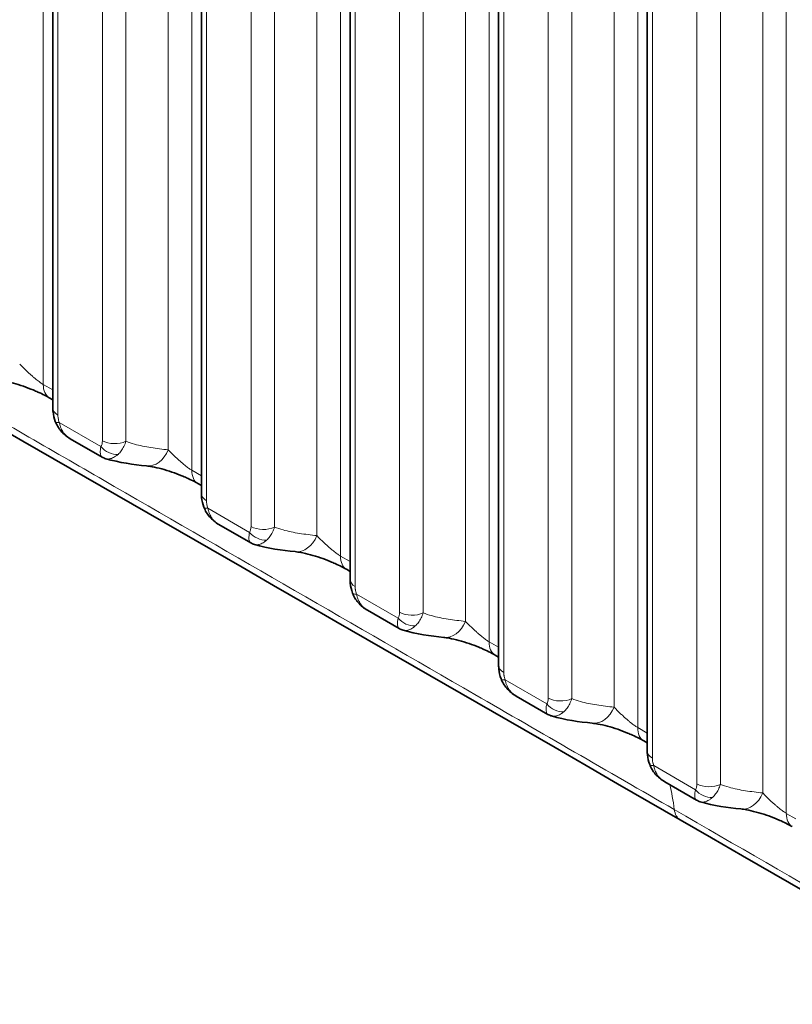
# Model space of a CAD drawing. Header units: millimetres. Extents: x 5 to 415, y 5 to 292.
# Tile 178 of 199: x 365.79 to 372.43, y 242.46 to 250.93. Entities that reach past the tile are written whole.
import ezdxf

# ---------------------------------------------------------------- set-up
doc = ezdxf.new("R2010")
doc.units = ezdxf.units.MM
doc.layers.add('Sichtbar (ISO)', color=7, linetype='Continuous', lineweight=35)
doc.layers.add('Sichtbar schmal (ISO)', color=7, linetype='Continuous', lineweight=18)

msp = doc.modelspace()

# ---------------------------------------------------------------- linework, layer by layer
at = {"layer": 'Sichtbar (ISO)'}
for p, q in [((366.07683184, 255.33192719), (366.07683184, 247.59216938)), ((367.35420276, 254.59443674), (367.35420276, 246.8547679)), ((368.63157369, 253.8569463), (368.63157369, 246.11735264)), ((369.90894461, 253.11945585), (369.90894461, 245.37989651)), ((371.18631554, 252.3819654), (371.18631554, 244.64238255)), ((366.07683184, 247.66188648), (366.04652551, 247.67938386)), ((366.22713868, 247.32745016), (366.50042119, 247.16968819)), ((367.35420276, 246.92440498), (367.32389952, 246.94190004)), ((367.50451275, 246.59004197), (367.77778864, 246.43228331)), ((368.63157369, 246.18693984), (368.60127122, 246.20443434)), ((368.78188211, 245.85262408), (369.05515406, 245.69486169)), ((369.90894461, 245.44947288), (369.87864061, 245.46696859)), ((370.05924565, 245.11517139), (370.33253783, 244.95738678)), ((370.36492738, 244.94342941), (370.36492753, 244.94342936)), ((371.18631554, 244.7119862), (371.15600808, 244.72948454)), ((371.33660695, 244.37766414), (371.60988126, 244.21987796)), ((371.64230018, 244.20590517), (371.64230032, 244.20590513))]:
    msp.add_line(p, q, dxfattribs=at)
for centre, major_axis, ratio, start_param, end_param in [((366.17152559, 247.89589017), (-0.12500008, -0.2165063), 0.5773500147, 6.2827105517, 6.2831853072), ((366.90893893, 247.34227785), (-0.0266966, -0.2485705), 0.7391216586, 6.2831741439, 6.2831980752), ((367.44889669, 247.15840803), (-0.12499717, -0.21650799), 0.5773589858, 6.2827113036, 6.2831853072), ((368.18630985, 246.60483979), (-0.02672502, -0.24856744), 0.7391423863, 6.2831741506, 6.2831980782), ((368.72626778, 246.42094267), (-0.12499656, -0.21650833), 0.5773608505, 6.2827120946, 6.2831853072), ((369.46368078, 245.86739424), (-0.02674383, -0.24856542), 0.739156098, 6.2831741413, 6.2831980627), ((370.00363887, 245.68347594), (-0.12499827, -0.21650735), 0.5773556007, 6.2827129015, 6.2831853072), ((370.7410517, 245.12991943), (-0.02674968, -0.24856479), 0.7391603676, 6.2831749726, 6.2831980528), ((371.28100981, 244.94598989), (-0.12500173, -0.21650535), 0.5773449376, 6.2827129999, 6.2831853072), ((372.01842262, 244.39240463), (-0.02674169, -0.24856565), 0.739154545, 6.2831749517, 6.2831980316), ((372.55838057, 244.20848008), (-0.12500344, -0.21650437), 0.5773396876, 6.2827122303, 6.2831853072)]:
    msp.add_ellipse(centre, major_axis=major_axis, ratio=ratio, start_param=start_param, end_param=end_param, dxfattribs=at)
for points, knots in [([(391.17686999, 249.23971956), (386.01031567, 252.22261198), (380.84376135, 255.2055044), (370.51065272, 261.17128924), (365.3440984, 264.15418165), (360.17756917, 267.13708788)], [0.0000081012, 0.0000081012, 0.0000081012, 0.0000081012, 4.3839604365, 4.3839604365, 8.7679127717, 8.7679127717, 8.7679127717, 8.7679127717]), ([(366.04646613, 247.67941806), (366.03461968, 247.68627062), (366.02061018, 247.69387084), (365.98830759, 247.71040345), (365.96922459, 247.71957484), (365.93610491, 247.73452361), (365.92228177, 247.74050742), (365.88076962, 247.75772313), (365.85224134, 247.76855534), (365.79469371, 247.78842658), (365.7651414, 247.79748939), (365.70751197, 247.8130396), (365.67916547, 247.8193735), (365.63586016, 247.82724931), (365.61903304, 247.8296411), (365.60490824, 247.83115589)], [0, 0, 0, 0, 0.0114782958, 0.0114782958, 0.02484244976, 0.02484244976, 0.03393526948, 0.03393526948, 0.05189678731, 0.05189678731, 0.07127405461, 0.07127405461, 0.09255270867, 0.09255270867, 0.10869407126, 0.10869407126, 0.10869407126, 0.10869407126]), ([(366.09854938, 247.47490122), (366.08819796, 247.50246246), (366.08146499, 247.53124748), (366.07740638, 247.57038906), (366.07683167, 247.58132499), (366.07683182, 247.59217008)], [0, 0, 0, 0, 0.017814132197, 0.017814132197, 0.024734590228, 0.024734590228, 0.024734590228, 0.024734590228]), ([(366.22705078, 247.32750092), (366.19678807, 247.34499231), (366.16898456, 247.36776972), (366.12614331, 247.41815179), (366.10953508, 247.4456504), (366.09854936, 247.47490129)], [0, 0, 0, 0, 0.021124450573, 0.021124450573, 0.039956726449, 0.039956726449, 0.039956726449, 0.039956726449]), ([(367.32384026, 246.94193423), (367.31199282, 246.94878713), (367.29798233, 246.95638773), (367.26567747, 246.97292145), (367.24659309, 246.98209362), (367.21327736, 246.99713139), (367.19924683, 247.00320159), (367.15750593, 247.0204917), (367.12896654, 247.03131426), (367.07139822, 247.05116511), (367.04183823, 247.06021513), (366.98422145, 247.0757313), (366.95589661, 247.08204378), (366.9128548, 247.08984541), (366.89622729, 247.0922056), (366.88224467, 247.0937071)], [0, 0, 0, 0, 0.01147883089, 0.01147883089, 0.02484383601, 0.02484383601, 0.03406871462, 0.03406871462, 0.05203755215, 0.05203755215, 0.07143233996, 0.07143233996, 0.09272674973, 0.09272674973, 0.10870433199, 0.10870433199, 0.10870433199, 0.10870433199]), ([(367.37592282, 246.73749163), (367.36557089, 246.76505279), (367.35883736, 246.79383782), (367.35477758, 246.83298217), (367.3542026, 246.84392083), (367.35420274, 246.8547686)], [0, 0, 0, 0, 0.017814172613, 0.017814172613, 0.024736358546, 0.024736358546, 0.024736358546, 0.024736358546]), ([(367.50442519, 246.59009266), (367.47416218, 246.60758416), (367.44635839, 246.63036172), (367.40351705, 246.68074349), (367.38690883, 246.70824145), (367.37592279, 246.73749169)], [0, 0, 0, 0, 0.021124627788, 0.021124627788, 0.039956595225, 0.039956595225, 0.039956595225, 0.039956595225]), ([(368.60121207, 246.20446853), (368.58936391, 246.21132177), (368.57535272, 246.21892275), (368.54304626, 246.23545755), (368.52396093, 246.24463043), (368.49049556, 246.25973644), (368.47630651, 246.26587272), (368.43439094, 246.28321987), (368.40584317, 246.29403527), (368.34825909, 246.31387105), (368.31869321, 246.32291158), (368.26108596, 246.33840232), (368.2327776, 246.34469872), (368.18993655, 246.35244436), (368.17346115, 246.35478067), (368.15958718, 246.3562721)], [0, 0, 0, 0, 0.01147918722, 0.01147918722, 0.02484479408, 0.02484479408, 0.0341705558, 0.0341705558, 0.05214503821, 0.05214503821, 0.07155337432, 0.07155337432, 0.09286005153, 0.09286005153, 0.10871257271, 0.10871257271, 0.10871257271, 0.10871257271]), ([(368.65329465, 246.00007287), (368.64294253, 246.02763415), (368.63620881, 246.05641932), (368.6321486, 246.09556485), (368.63157352, 246.10650455), (368.63157367, 246.11735334)], [0, 0, 0, 0, 0.017814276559, 0.017814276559, 0.024737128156, 0.024737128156, 0.024737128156, 0.024737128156]), ([(368.78179486, 245.85267483), (368.75153185, 245.87016687), (368.72372814, 245.892945), (368.68088792, 245.9433267), (368.66428043, 245.97082373), (368.65329462, 246.00007293)], [0, 0, 0, 0, 0.021124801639, 0.021124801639, 0.039956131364, 0.039956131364, 0.039956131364, 0.039956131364]), ([(369.8785816, 245.46700276), (369.86673303, 245.47385634), (369.85272146, 245.48145768), (369.82041421, 245.49799336), (369.80132847, 245.50716678), (369.76778031, 245.5223109), (369.75350335, 245.52848395), (369.71149096, 245.54586312), (369.68293855, 245.55667485), (369.62534556, 245.57650299), (369.59577625, 245.58553864), (369.53817379, 245.60101611), (369.50987426, 245.607304), (369.46714415, 245.61501927), (369.45075297, 245.61734256), (369.43693929, 245.61882857)], [0, 0, 0, 0, 0.01147936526, 0.01147936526, 0.02484524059, 0.02484524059, 0.03422693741, 0.03422693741, 0.05220464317, 0.05220464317, 0.0716207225, 0.0716207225, 0.09293456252, 0.09293456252, 0.10871778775, 0.10871778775, 0.10871778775, 0.10871778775]), ([(369.93066445, 245.2626193), (369.92031254, 245.29018091), (369.91357908, 245.31896634), (369.9095194, 245.35811097), (369.90894445, 245.36904953), (369.90894459, 245.37989721)], [0, 0, 0, 0, 0.017814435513, 0.017814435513, 0.024736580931, 0.024736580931, 0.024736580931, 0.024736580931]), ([(370.05915737, 245.11522265), (370.02889474, 245.13271591), (370.00109162, 245.15549523), (369.95825459, 245.20587697), (369.94164911, 245.23337223), (369.93066443, 245.26261937)], [0, 0, 0, 0, 0.021124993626, 0.021124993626, 0.039954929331, 0.039954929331, 0.039954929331, 0.039954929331]), ([(371.1559491, 244.72951872), (371.14410066, 244.73637247), (371.13008928, 244.74397399), (371.0977825, 244.76051007), (371.07869705, 244.76968374), (371.04515303, 244.78482666), (371.03088016, 244.7909983), (370.98887215, 244.80837694), (370.96031987, 244.8191895), (370.90272672, 244.83901953), (370.87315712, 244.84805627), (370.81555311, 244.86353618), (370.78725234, 244.8698254), (370.74451622, 244.87754337), (370.72812096, 244.87986774), (370.71430436, 244.88135439)], [0, 0, 0, 0, 0.0114791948, 0.0114791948, 0.02484491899, 0.02484491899, 0.03422407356, 0.03422407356, 0.05220183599, 0.05220183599, 0.07161803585, 0.07161803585, 0.09293233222, 0.09293233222, 0.10871906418, 0.10871906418, 0.10871906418, 0.10871906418]), ([(371.20803287, 244.52511214), (371.19768143, 244.5526742), (371.19094854, 244.58145997), (371.18689005, 244.62060223), (371.18631537, 244.63153815), (371.18631552, 244.64238325)], [0, 0, 0, 0, 0.017814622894, 0.017814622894, 0.02473511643, 0.02473511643, 0.02473511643, 0.02473511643]), ([(371.33651824, 244.3777159), (371.3062593, 244.39520814), (371.27845968, 244.41798572), (371.23562376, 244.46836608), (371.21901756, 244.49586319), (371.20803284, 244.52511221)], [0, 0, 0, 0, 0.02112284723, 0.02112284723, 0.039953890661, 0.039953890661, 0.039953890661, 0.039953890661]), ([(372.433318, 243.9920099), (372.42147026, 243.9988634), (372.40745966, 244.00646465), (372.37515445, 244.02300017), (372.35606977, 244.03217356), (372.32261163, 244.04727781), (372.30842952, 244.05341186), (372.26652126, 244.07075869), (372.23797358, 244.08157596), (372.18038859, 244.10141616), (372.1508217, 244.11045926), (372.0932103, 244.12595582), (372.06489886, 244.13225538), (372.02204586, 244.14000706), (372.00556278, 244.14234576), (371.99168326, 244.14383873)], [0, 0, 0, 0, 0.01147867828, 0.01147867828, 0.02484394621, 0.02484394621, 0.03416542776, 0.03416542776, 0.05214018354, 0.05214018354, 0.07154914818, 0.07154914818, 0.09285735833, 0.09285735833, 0.10871652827, 0.10871652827, 0.10871652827, 0.10871652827])]:
    msp.add_open_spline(points, degree=3, knots=knots, dxfattribs=at)
for points in [[(371.46927834, 244.0512349), (365.73583333, 247.36144284), (359.97458172, 250.65412641), (354.27170038, 253.98381145)], [(366.22713937, 247.32744981), (366.22710983, 247.32746686), (366.2270803, 247.32748392), (366.22705078, 247.32750098)], [(366.53284251, 247.15571808), (366.52157519, 247.15909073), (366.51062544, 247.16380874), (366.50043679, 247.16968001)], [(366.50044097, 247.16970884), (366.50044605, 247.1697059), (366.50045113, 247.16970297), (366.50045621, 247.16970004)], [(366.88224028, 247.09370757), (366.7691874, 247.10585124), (366.64998015, 247.12065586), (366.53284166, 247.15571823)], [(367.50451351, 246.59004172), (367.50448406, 246.59005871), (367.50445462, 246.59007571), (367.50442519, 246.59009272)], [(367.81020069, 246.41831609), (367.79893666, 246.42168857), (367.78799013, 246.42640563), (367.77780425, 246.43227532)], [(367.77780842, 246.43230397), (367.77781348, 246.43230105), (367.77781853, 246.43229813), (367.77782359, 246.43229522)], [(368.15958278, 246.35627257), (368.04653315, 246.36842896), (367.92733207, 246.38324728), (367.81019983, 246.41831624)], [(368.78188296, 245.85262401), (368.78185359, 245.85264096), (368.78182422, 245.85265792), (368.78179486, 245.85267489)], [(369.08756044, 245.68089568), (369.07629839, 245.68426826), (369.06535381, 245.68898496), (369.05516965, 245.69485392)], [(369.05517382, 245.69488231), (369.05517883, 245.69487941), (369.05518385, 245.69487651), (369.05518887, 245.69487362)], [(369.4369349, 245.61882904), (369.32388671, 245.63099393), (369.2046888, 245.6458215), (369.08756001, 245.6808957)], [(370.05924647, 245.11517125), (370.05921676, 245.1151884), (370.05918706, 245.11520555), (370.05915737, 245.11522271)], [(370.33253829, 244.95738735), (370.33254479, 244.9573836), (370.3325513, 244.95737985), (370.3325578, 244.9573761)], [(370.36492738, 244.94342941), (370.35367276, 244.94679992), (370.34273547, 244.9515127), (370.33255759, 244.95737596)], [(370.71430012, 244.88135485), (370.60125028, 244.89352248), (370.48205072, 244.90835572), (370.36492749, 244.94342924)], [(371.33660786, 244.3776642), (371.33657797, 244.37768145), (371.33654809, 244.37769871), (371.33651822, 244.37771597)], [(371.60990349, 244.21990072), (371.60990912, 244.21989747), (371.60991474, 244.21989423), (371.60992037, 244.21989098)], [(371.64230018, 244.20590517), (371.63104325, 244.20927617), (371.62010374, 244.21398999), (371.60992398, 244.21985472)], [(371.99167902, 244.14383919), (371.87862758, 244.15600332), (371.75942571, 244.17083298), (371.64230029, 244.20590501)], [(388.67268757, 234.12238951), (382.90465901, 237.41547933), (377.20258701, 240.74110951), (371.46927837, 244.05123488)]]:
    msp.add_open_spline(points, degree=3, dxfattribs=at)
at = {"layer": 'Sichtbar schmal (ISO)'}
for p, q in [((365.99474919, 256.36064315), (365.99474892, 247.79382789)), ((367.27212012, 255.6231527), (367.27212, 247.05634582)), ((367.06963467, 255.45855647), (367.06963581, 247.23170871)), ((366.12076586, 255.27068992), (366.12076585, 247.53093213)), ((366.50320429, 247.31015526), (366.50320468, 255.04988877)), ((366.70568768, 247.3050506), (366.70568796, 255.04478402)), ((368.54949105, 254.88566225), (368.54949107, 246.31888056)), ((368.34700559, 254.72106602), (368.34700674, 246.49427066)), ((367.39813679, 254.53319948), (367.39813677, 246.79353065)), ((367.78057521, 246.57275324), (367.78057561, 254.31239832)), ((367.9830586, 246.56764858), (367.98305889, 254.30729357)), ((369.82686198, 254.1481718), (369.82686215, 245.58141389)), ((369.62437652, 253.98357558), (369.62437766, 245.75682511)), ((368.67550771, 253.79570903), (368.67550769, 246.05611539)), ((369.05794614, 245.83533231), (369.05794653, 253.57490788)), ((369.26042953, 245.83022766), (369.26042981, 253.56980312)), ((371.10423291, 253.41068135), (371.10423309, 244.84392785)), ((370.90174743, 253.24608513), (370.90174858, 245.01935029)), ((369.95287864, 253.05821858), (369.95287862, 245.31865925)), ((370.33531706, 245.09786529), (370.33531746, 252.83741743)), ((370.53780045, 245.09276062), (370.53780074, 252.83231266)), ((372.38160383, 252.67319091), (372.38160385, 244.10641795)), ((372.17911836, 252.50859468), (372.1791195, 244.2818355)), ((371.23024956, 252.32072813), (371.23024954, 244.58114529)), ((371.61268798, 244.36034054), (371.61268838, 252.09992698)), ((371.81517137, 244.35523587), (371.81517166, 252.09482221)), ((366.07683184, 247.74643722), (365.99474892, 247.79382789)), ((366.13290508, 247.46640253), (366.49106146, 247.25964108)), ((367.35420276, 247.00895675), (367.27212, 247.05634582)), ((367.41027761, 246.72899527), (367.76843072, 246.5222351)), ((368.63157369, 246.27149188), (368.54949107, 246.31888056)), ((368.6876492, 245.99157709), (369.04579989, 245.78481043)), ((369.90894461, 245.53402445), (369.82686215, 245.58141389)), ((370.32316954, 245.04734131), (369.96501965, 245.25412201)), ((369.99370577, 245.17840232), (369.99370944, 245.17839768)), ((371.18631554, 244.79653666), (371.10423309, 244.84392785)), ((371.24238902, 244.5166121), (371.60053983, 244.30981591)), ((372.46368646, 244.0590258), (372.38160385, 244.10641795))]:
    msp.add_line(p, q, dxfattribs=at)
for centre, major_axis, ratio, start_param, end_param in [((366.17152559, 247.89589017), (-0.12500008, -0.2165063), 0.5773500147, 5.4977883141, 6.2827105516), ((366.22683184, 247.59216938), (-0.15, 0), 0.5773502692, 0, 0.7853983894), ((366.23894596, 247.52771027), (-0.14039518, -0.05281276), 0.2255633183, 6.283068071, 6.9173343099), ((366.42246214, 247.37058249), (0.05141759, -0.12564636), 0.4954678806, 0.3248880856, 0.8799409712), ((366.6092704, 247.37139245), (0.15, 0), 0.5773502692, 3.9269898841, 5.4105126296), ((366.59717444, 247.32094693), (0.12498633, -0.08293611), 0.7854082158, 4.3403926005, 5.4829174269), ((366.90893893, 247.34227785), (-0.0266966, -0.2485705), 0.7391216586, 0.0000127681, 1.1905958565), ((367.44889669, 247.15840803), (-0.12499717, -0.21650799), 0.5773589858, 5.497780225, 6.2827113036), ((367.50420276, 246.8547679), (-0.15, 0), 0.5773502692, 0, 0.7853983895), ((367.51631858, 246.79030284), (-0.14039437, -0.05281491), 0.2255413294, 6.2830684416, 6.9173306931), ((367.69983979, 246.63317171), (0.05140899, -0.12564047), 0.495478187, 0.3248947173, 0.8800107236), ((367.87454367, 246.58354094), (0.12498289, -0.0829413), 0.7854141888, 4.340425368, 5.4829128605), ((367.88664133, 246.63399042), (0.15, 0), 0.5773502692, 3.9269898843, 5.4105126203), ((368.18630985, 246.60483979), (-0.02672502, -0.24856744), 0.7391423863, 0.000012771, 1.1906803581), ((368.72626778, 246.42094267), (-0.12499656, -0.21650833), 0.5773608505, 5.4977782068, 6.2827120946), ((368.78157369, 246.11735264), (-0.15, 0), 0.5773502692, 0, 0.7853983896), ((368.79369028, 246.05288443), (-0.14039425, -0.05281524), 0.2255354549, 6.2830689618, 6.9173299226), ((368.97721684, 245.89574326), (0.05140144, -0.12563509), 0.4954858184, 0.3248906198, 0.880069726), ((369.15191285, 245.84611631), (0.12497874, -0.08294755), 0.785421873, 4.340464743, 5.4829154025), ((369.16401225, 245.8965695), (0.15, 0), 0.5773502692, 3.9269898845, 5.4105126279), ((369.46368078, 245.86739424), (-0.02674383, -0.24856542), 0.739156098, 0.0000127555, 1.1907362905), ((370.00363887, 245.68347594), (-0.12499827, -0.21650735), 0.5773556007, 5.4977824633, 6.2827129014), ((370.05894461, 245.37989651), (-0.15, 0), 0.5773502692, 0, 0.7853983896), ((370.0710588, 245.31543426), (-0.14039287, -0.0528189), 0.2255609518, 6.2830607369, 6.9173248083), ((370.25459412, 245.15827253), (0.05139527, -0.12563095), 0.4954770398, 0.3248721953, 0.8801031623), ((370.44138318, 245.15910248), (0.15, 0), 0.5773502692, 3.9269898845, 5.4105125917), ((370.42928554, 245.10865165), (0.12497514, -0.08295297), 0.7854671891, 4.3404982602, 5.482941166), ((370.7410517, 245.12991943), (-0.02674968, -0.24856479), 0.7391603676, 0.0000127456, 1.1907536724), ((371.28100981, 244.94598989), (-0.12500173, -0.21650535), 0.5773449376, 5.4977917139, 6.2827129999), ((371.33631554, 244.64238255), (-0.15, 0), 0.5773502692, 0, 0.7853983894), ((371.3484343, 244.57790831), (-0.14040027, -0.05279926), 0.2255487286, 6.2830876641, 6.9173554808), ((371.53195987, 244.42075099), (0.05140048, -0.12563415), 0.4954835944, 0.3248448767, 0.8800729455), ((371.7187541, 244.42157772), (0.15, 0), 0.5773502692, 3.9269898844, 5.4105125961), ((371.70665553, 244.37112589), (0.12497341, -0.08295558), 0.7854668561, 4.3405150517, 5.4829552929), ((372.01842262, 244.39240463), (-0.02674169, -0.24856565), 0.739154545, 0.0000127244, 1.1907299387), ((371.59427839, 244.26774122), (-0.12500005, -0.21650632), 0.5773501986, 5.6353602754, 6.283185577), ((372.55838057, 244.20848008), (-0.12500344, -0.21650437), 0.5773396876, 5.4977966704, 6.2827122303)]:
    msp.add_ellipse(centre, major_axis=major_axis, ratio=ratio, start_param=start_param, end_param=end_param, dxfattribs=at)
for points, knots in [([(354.22189037, 254.07532598), (354.3640486, 253.99107322), (354.50640003, 253.90794437), (354.64892532, 253.82485013), (354.68465766, 253.80401768), (354.72040119, 253.78318747), (354.7561565, 253.76234275), (354.86891641, 253.69660569), (354.98179275, 253.63072693), (355.09475202, 253.56489205), (355.16049036, 253.52657845), (355.2262567, 253.48827969), (355.29204267, 253.45003277), (355.393252, 253.39119125), (355.49451007, 253.33247068), (355.59580501, 253.27383167), (355.78038598, 253.16697891), (355.96508951, 253.060397), (356.14982839, 252.95382392), (356.22197082, 252.91220605), (356.29411864, 252.87058952), (356.36627234, 252.82896068), (356.49711496, 252.75347144), (356.62797037, 252.67794595), (356.75883099, 252.60239458), (356.98051167, 252.47440894), (357.20220731, 252.34634907), (357.42390008, 252.2183238), (357.42972725, 252.21495866), (357.43555442, 252.21159356), (357.44138159, 252.20822847), (357.67645805, 252.07247615), (357.91153634, 251.93676262), (358.14661699, 251.8010566), (358.26993015, 251.72987109), (358.39324396, 251.65868764), (358.51655994, 251.58750206), (358.65425035, 251.50801869), (358.79194304, 251.42853295), (358.92963761, 251.34904475), (359.21238403, 251.18582114), (359.49513841, 251.02258713), (359.77789917, 250.859346), (360.08444692, 250.68237236), (360.39100218, 250.50539034), (360.6975624, 250.32840323), (361.0299584, 250.13650029), (361.36236025, 249.94459137), (361.69476488, 249.7526809), (362.05513974, 249.54462211), (362.41551789, 249.3365615), (362.77589532, 249.1285047), (362.78987708, 249.12043261), (362.80385883, 249.11236052), (362.81784059, 249.10428844), (363.19475042, 248.88668727), (363.57165941, 248.66909042), (363.94856413, 248.45149875), (364.37304668, 248.20643983), (364.79752381, 247.96138748), (365.22199068, 247.71634284), (365.68308469, 247.45015337), (366.14416659, 247.18397301), (366.60523015, 246.91780325), (367.6383177, 246.32140681), (368.67131319, 245.72506361), (369.70414668, 245.12879038), (370.27587536, 244.79872119), (370.84755441, 244.46867344), (371.41917191, 244.13864999)], [0, 0, 0, 0, 0.0249844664, 0.0249844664, 0.0249844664, 0.031248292, 0.031248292, 0.031248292, 0.0510022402, 0.0510022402, 0.0510022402, 0.0624983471, 0.0624983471, 0.0624983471, 0.0801846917, 0.0801846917, 0.0801846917, 0.1124129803, 0.1124129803, 0.1124129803, 0.1249984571, 0.1249984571, 0.1249984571, 0.1478208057, 0.1478208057, 0.1478208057, 0.1864823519, 0.1864823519, 0.1864823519, 0.1874985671, 0.1874985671, 0.1874985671, 0.2284941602, 0.2284941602, 0.2284941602, 0.2499986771, 0.2499986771, 0.2499986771, 0.2740098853, 0.2740098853, 0.2740098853, 0.3233152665, 0.3233152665, 0.3233152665, 0.3767684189, 0.3767684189, 0.3767684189, 0.4347264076, 0.4347264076, 0.4347264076, 0.4975612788, 0.4975612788, 0.4975612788, 0.4999991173, 0.4999991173, 0.4999991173, 0.5657165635, 0.5657165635, 0.5657165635, 0.6397297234, 0.6397297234, 0.6397297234, 0.7201294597, 0.7201294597, 0.7201294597, 0.9002780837, 0.9002780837, 0.9002780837, 1, 1, 1, 1]), ([(365.9947489, 247.79382789), (365.9913207, 247.79580723), (365.98407381, 247.80023924), (365.97197968, 247.80836072), (365.95831457, 247.81825072), (365.94274277, 247.83024632), (365.92524471, 247.84444348), (365.90587442, 247.86085148), (365.88478016, 247.87938091), (365.86220457, 247.89986852), (365.83853706, 247.9220802), (365.8144122, 247.9456955), (365.79947439, 247.96127822), (365.79226497, 247.96916129)], [0, 0, 0, 0, 0.05980759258, 0.12048370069, 0.18640019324, 0.25816967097, 0.33665698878, 0.42248533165, 0.51655813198, 0.61997781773, 0.73401553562, 0.86019361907, 0.9999996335, 0.9999996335, 0.9999996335, 0.9999996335]), ([(366.12076585, 247.53093213), (366.12076585, 247.52672856), (366.12093995, 247.52252908), (366.12126597, 247.51833738), (366.12151072, 247.51519058), (366.12184127, 247.51204787), (366.12225136, 247.50890781), (366.12251382, 247.50689818), (366.12280815, 247.50489019), (366.12313429, 247.50288732), (366.12399657, 247.49759208), (366.12508216, 247.49233232), (366.1263801, 247.48717817), (366.1265092, 247.4866655), (366.12664046, 247.48615384), (366.12677384, 247.48564318), (366.12848858, 247.47907811), (366.13054662, 247.47268202), (366.13290508, 247.46640253)], [0.0000000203, 0.0000000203, 0.0000000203, 0.0000000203, 0.19039742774, 0.19039742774, 0.19039742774, 0.33333333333, 0.33333333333, 0.33333333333, 0.42481209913, 0.42481209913, 0.42481209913, 0.66666666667, 0.66666666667, 0.66666666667, 0.69072365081, 0.69072365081, 0.69072365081, 1, 1, 1, 1]), ([(366.22705078, 247.32750098), (366.22664928, 247.327733), (366.22624906, 247.32796627), (366.22585013, 247.32820078), (366.21564361, 247.33420054), (366.20629053, 247.34099985), (366.19789803, 247.34828434), (366.19061622, 247.35460479), (366.18404627, 247.36127367), (366.17799875, 247.36836143), (366.1720186, 247.37537025), (366.16654729, 247.3827901), (366.16152188, 247.3907951), (366.15996884, 247.39326896), (366.15845925, 247.39579944), (366.15699436, 247.39839324), (366.15411672, 247.4034885), (366.15141211, 247.40882623), (366.14890568, 247.4143912), (366.14536152, 247.4222602), (366.14221454, 247.43058321), (366.13952403, 247.43929754), (366.13684486, 247.44797516), (366.13461742, 247.45703919), (366.13290508, 247.46640253)], [0.1593526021, 0.1593526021, 0.1593526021, 0.1593526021, 0.16589696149, 0.16589696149, 0.16589696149, 0.33333333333, 0.33333333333, 0.33333333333, 0.47861090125, 0.47861090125, 0.47861090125, 0.62227034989, 0.62227034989, 0.62227034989, 0.66666666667, 0.66666666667, 0.66666666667, 0.75387891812, 0.75387891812, 0.75387891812, 0.87719919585, 0.87719919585, 0.87719919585, 1, 1, 1, 1]), ([(366.63748884, 247.192743), (366.64718717, 247.20126678), (366.65652532, 247.21135412), (366.66506231, 247.22278584), (366.67359933, 247.23421761), (366.68134015, 247.24698279), (366.68818355, 247.26081698), (366.69502694, 247.27465117), (366.70096359, 247.28956354), (366.70568762, 247.30505064)], [0.00000150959, 0.00000150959, 0.00000150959, 0.00000150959, 0.33333333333, 0.33333333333, 0.33333333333, 0.66666666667, 0.66666666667, 0.66666666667, 0.99999990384, 0.99999990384, 0.99999990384, 0.99999990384]), ([(367.06963578, 247.23170864), (367.01901887, 247.23714531), (366.96898191, 247.24299582), (366.9202154, 247.25069996), (366.87132871, 247.25842308), (366.82371875, 247.268009), (366.7782213, 247.28086919), (366.75336617, 247.28789467), (366.72914151, 247.29589733), (366.70568763, 247.30505065)], [0, 0, 0, 0, 0.39214026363, 0.39214026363, 0.39214026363, 0.78524696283, 0.78524696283, 0.78524696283, 0.99999998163, 0.99999998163, 0.99999998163, 0.99999998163]), ([(366.49106147, 247.25964108), (366.4864354, 247.23963956), (366.48477924, 247.22235943), (366.48515353, 247.20898805), (366.48552783, 247.19561666), (366.48759161, 247.18586702), (366.49184646, 247.17856464), (366.49406799, 247.17475195), (366.4969589, 247.17172051), (366.50044097, 247.16970884)], [0, 0, 0, 0, 0.33333333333, 0.33333333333, 0.33333333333, 0.66666666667, 0.66666666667, 0.66666666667, 0.8407056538, 0.8407056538, 0.8407056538, 0.8407056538]), ([(366.53284251, 247.15571808), (366.53420652, 247.15530979), (366.5400728, 247.15376715), (366.55095811, 247.15249044), (366.56597607, 247.15375016), (366.58180277, 247.15793508), (366.5986889, 247.16523073), (366.61732341, 247.17638701), (366.63052603, 247.18665609), (366.63749001, 247.19274286)], [0.21007404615, 0.21007404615, 0.21007404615, 0.21007404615, 0.24714090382, 0.36750985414, 0.48800548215, 0.60653594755, 0.72689384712, 0.85586627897, 0.99999909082, 0.99999909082, 0.99999909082, 0.99999909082]), ([(367.27211999, 247.05634582), (367.26869197, 247.0583249), (367.26509483, 247.0605247), (367.26135708, 247.06292592), (367.2575648, 247.06536216), (367.25362793, 247.06800583), (367.24957452, 247.07083245), (367.24517096, 247.07390323), (367.24062982, 247.0771899), (367.23598946, 247.08065435), (367.23093703, 247.08442645), (367.22576703, 247.08840939), (367.22052558, 247.09255158), (367.21479348, 247.09708152), (367.20897601, 247.10180203), (367.20312673, 247.10664872), (367.19673036, 247.11194873), (367.19029603, 247.11739977), (367.18388269, 247.12292861), (367.17685331, 247.12898852), (367.16984917, 247.13514203), (367.16293411, 247.14131183), (367.15533198, 247.14809466), (367.1478375, 247.1548973), (367.14051978, 247.1616446), (367.13245075, 247.16908464), (367.12459659, 247.17645743), (367.11703443, 247.18369505), (367.10866725, 247.19170314), (367.10065747, 247.19954597), (367.09308566, 247.20717628), (367.08469611, 247.21563065), (367.07684487, 247.22382345), (367.06963589, 247.23170881)], [0, 0, 0, 0, 0.05980280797, 0.05980280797, 0.05980280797, 0.12047791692, 0.12047791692, 0.12047791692, 0.18639442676, 0.18639442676, 0.18639442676, 0.2581643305, 0.2581643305, 0.2581643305, 0.33665245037, 0.33665245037, 0.33665245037, 0.42248166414, 0.42248166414, 0.42248166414, 0.51655536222, 0.51655536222, 0.51655536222, 0.61997613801, 0.61997613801, 0.61997613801, 0.73401501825, 0.73401501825, 0.73401501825, 0.86019383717, 0.86019383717, 0.86019383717, 0.99999963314, 0.99999963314, 0.99999963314, 0.99999963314]), ([(367.39813677, 246.79353065), (367.39813677, 246.78932637), (367.39831096, 246.78512611), (367.39863713, 246.78093348), (367.3988819, 246.77778704), (367.39921247, 246.77464461), (367.39962255, 246.77150469), (367.39988508, 246.76949452), (367.40017949, 246.76748593), (367.40050574, 246.76548245), (367.40136814, 246.76018642), (367.40245391, 246.7549257), (367.40375202, 246.74977114), (367.40388104, 246.74925882), (367.40401221, 246.74874753), (367.4041455, 246.74823723), (367.4058606, 246.74167103), (367.40791906, 246.73527469), (367.41027762, 246.72899527)], [0.00000002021, 0.00000002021, 0.00000002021, 0.00000002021, 0.19042533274, 0.19042533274, 0.19042533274, 0.33333333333, 0.33333333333, 0.33333333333, 0.42482246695, 0.42482246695, 0.42482246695, 0.66666666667, 0.66666666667, 0.66666666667, 0.69070375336, 0.69070375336, 0.69070375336, 1, 1, 1, 1]), ([(367.50442519, 246.59009272), (367.50402101, 246.59032629), (367.50361813, 246.59056113), (367.50321655, 246.59079721), (367.49301071, 246.59679722), (367.48365828, 246.60359667), (367.4752664, 246.61088117), (367.46798531, 246.61720147), (367.461416, 246.6238701), (367.45536906, 246.63095753), (367.44938936, 246.63796615), (367.44391847, 246.64538573), (367.4388934, 246.65339041), (367.43734035, 246.65586435), (367.43583077, 246.6583949), (367.43436587, 246.66098878), (367.43148851, 246.6660837), (367.42878415, 246.67142106), (367.42627792, 246.67698562), (367.4227339, 246.68485437), (367.41958702, 246.69317711), (367.41689656, 246.70189116), (367.41421743, 246.7105685), (367.41199, 246.71963224), (367.41027762, 246.72899527)], [0.15930733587, 0.15930733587, 0.15930733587, 0.15930733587, 0.16589559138, 0.16589559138, 0.16589559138, 0.33333333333, 0.33333333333, 0.33333333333, 0.47860818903, 0.47860818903, 0.47860818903, 0.62226731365, 0.62226731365, 0.62226731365, 0.66666666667, 0.66666666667, 0.66666666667, 0.75387621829, 0.75387621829, 0.75387621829, 0.87719781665, 0.87719781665, 0.87719781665, 1, 1, 1, 1]), ([(367.7684307, 246.52223509), (367.76380461, 246.50223494), (367.76214805, 246.48495581), (367.76252182, 246.47158494), (367.76289559, 246.45821406), (367.76495875, 246.44846451), (367.76921283, 246.44116189), (367.77143447, 246.43734819), (367.77432577, 246.434316), (367.77780842, 246.43230397)], [0, 0, 0, 0, 0.33333333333, 0.33333333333, 0.33333333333, 0.66666666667, 0.66666666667, 0.66666666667, 0.84074576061, 0.84074576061, 0.84074576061, 0.84074576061]), ([(367.91485178, 246.45533477), (367.92455125, 246.46385862), (367.93389053, 246.47394629), (367.94242853, 246.48537851), (367.95096656, 246.49681077), (367.95870827, 246.50957661), (367.96555246, 246.52341169), (367.97239666, 246.53724677), (367.97833402, 246.55216028), (367.98305854, 246.56764862)], [0.00000150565, 0.00000150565, 0.00000150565, 0.00000150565, 0.33333333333, 0.33333333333, 0.33333333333, 0.66666666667, 0.66666666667, 0.66666666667, 0.99999990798, 0.99999990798, 0.99999990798, 0.99999990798]), ([(368.3470067, 246.49427058), (368.29638611, 246.49971351), (368.24634545, 246.50557038), (368.19757522, 246.51328082), (368.14868418, 246.52101037), (368.10106987, 246.5306027), (368.05556809, 246.54346917), (368.03072162, 246.55049497), (368.00650506, 246.55849704), (367.98305855, 246.56764863)], [0, 0, 0, 0, 0.3921745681, 0.3921745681, 0.3921745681, 0.78532066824, 0.78532066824, 0.78532066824, 0.99999998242, 0.99999998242, 0.99999998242, 0.99999998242]), ([(367.81020068, 246.41831609), (367.8115664, 246.41790719), (367.81743437, 246.41636394), (367.82832156, 246.41508706), (367.84333952, 246.41634656), (367.8591662, 246.42053097), (367.87605224, 246.42782577), (367.89468656, 246.43898073), (367.90788904, 246.44924859), (367.91485295, 246.45533463)], [0.21002628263, 0.21002628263, 0.21002628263, 0.21002628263, 0.24714111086, 0.36751032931, 0.48800657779, 0.60653779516, 0.72689579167, 0.85586755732, 0.99999909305, 0.99999909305, 0.99999909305, 0.99999909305]), ([(368.54949106, 246.31888055), (368.54606314, 246.32085948), (368.53881643, 246.32529103), (368.52672222, 246.33341256), (368.51305632, 246.34330379), (368.49748346, 246.35530171), (368.47998434, 246.3695023), (368.46061321, 246.38591492), (368.43951851, 246.40445025), (368.41694301, 246.42494524), (368.39327619, 246.447166), (368.36915264, 246.47079225), (368.35421578, 246.48638326), (368.34700681, 246.49427075)], [0, 0, 0, 0, 0.05979861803, 0.12047282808, 0.18638932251, 0.25815956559, 0.33664835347, 0.42247829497, 0.51655274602, 0.61997445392, 0.7340143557, 0.86019388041, 0.99999962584, 0.99999962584, 0.99999962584, 0.99999962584]), ([(368.67550769, 246.05611539), (368.6755077, 246.05191085), (368.67568193, 246.04771027), (368.67600818, 246.04351714), (368.67625298, 246.04037097), (368.67658354, 246.03722871), (368.67699361, 246.03408881), (368.67725618, 246.03207836), (368.67755063, 246.03006944), (368.67787691, 246.0280656), (368.67873938, 246.02276886), (368.67982527, 246.01750728), (368.68112349, 246.01235237), (368.68125239, 246.0118405), (368.68138345, 246.01132967), (368.68151662, 246.01081983), (368.68323196, 246.00425271), (368.6852907, 245.99785628), (368.6876492, 245.9915771)], [0.00000002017, 0.00000002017, 0.00000002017, 0.00000002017, 0.19044161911, 0.19044161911, 0.19044161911, 0.33333333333, 0.33333333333, 0.33333333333, 0.42482542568, 0.42482542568, 0.42482542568, 0.66666666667, 0.66666666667, 0.66666666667, 0.69068048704, 0.69068048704, 0.69068048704, 1, 1, 1, 1]), ([(368.78179486, 245.85267489), (368.78138924, 245.8529093), (368.78098493, 245.85314498), (368.78058193, 245.85338192), (368.7703767, 245.85938213), (368.76102487, 245.86618166), (368.75263356, 245.87346615), (368.74535307, 245.87978633), (368.7387843, 245.88645479), (368.73273784, 245.89354201), (368.72675857, 245.90055047), (368.72128806, 245.90796986), (368.71626334, 245.91597431), (368.71471033, 245.91844828), (368.71320079, 245.92097887), (368.71173593, 245.92357279), (368.70885881, 245.92866747), (368.70615468, 245.93400457), (368.70364866, 245.93956885), (368.70010484, 245.94743742), (368.69695812, 245.95575995), (368.69426781, 245.96447377), (368.69158883, 245.97315086), (368.68936151, 245.98221434), (368.6876492, 245.9915771)], [0.15928280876, 0.15928280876, 0.15928280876, 0.15928280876, 0.16589479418, 0.16589479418, 0.16589479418, 0.33333333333, 0.33333333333, 0.33333333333, 0.47860656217, 0.47860656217, 0.47860656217, 0.62226544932, 0.62226544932, 0.62226544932, 0.66666666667, 0.66666666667, 0.66666666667, 0.75387463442, 0.75387463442, 0.75387463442, 0.87719716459, 0.87719716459, 0.87719716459, 1, 1, 1, 1]), ([(369.04579986, 245.78481041), (369.04117344, 245.76481154), (369.0395163, 245.74753346), (369.03988943, 245.73416313), (369.04026256, 245.7207928), (369.04232518, 245.7110434), (369.04657841, 245.70374101), (369.04879992, 245.6999269), (369.05169112, 245.69689444), (369.05517382, 245.69488231)], [0, 0, 0, 0, 0.33333333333, 0.33333333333, 0.33333333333, 0.66666666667, 0.66666666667, 0.66666666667, 0.8407700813, 0.8407700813, 0.8407700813, 0.8407700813]), ([(369.19221491, 245.71790739), (369.20191536, 245.72643133), (369.21125579, 245.73651934), (369.21979481, 245.74795211), (369.22833384, 245.75938489), (369.23607644, 245.77215143), (369.24292144, 245.78598744), (369.24976643, 245.79982344), (369.25570447, 245.8147381), (369.26042946, 245.8302277)], [0.00000031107, 0.00000031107, 0.00000031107, 0.00000031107, 0.33333333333, 0.33333333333, 0.33333333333, 0.66666666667, 0.66666666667, 0.66666666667, 0.9999999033, 0.9999999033, 0.9999999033, 0.9999999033]), ([(369.62437763, 245.75682503), (369.57375473, 245.76227208), (369.52371178, 245.76813316), (369.47493926, 245.77584781), (369.42604554, 245.78358162), (369.37842857, 245.79317823), (369.33292415, 245.8060489), (369.30808301, 245.81307508), (369.28387144, 245.82107698), (369.26042948, 245.83022771)], [0, 0, 0, 0, 0.39219563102, 0.39219563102, 0.39219563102, 0.78536592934, 0.78536592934, 0.78536592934, 0.99999998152, 0.99999998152, 0.99999998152, 0.99999998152]), ([(369.82686215, 245.58141388), (369.82343424, 245.58339288), (369.81618755, 245.5878246), (369.80409338, 245.59594653), (369.79042724, 245.60583857), (369.77485408, 245.61783761), (369.75735466, 245.63203966), (369.7379833, 245.64845408), (369.7168885, 245.66699157), (369.69431304, 245.68748914), (369.67064642, 245.70971295), (369.64652322, 245.73334275), (369.6315866, 245.74893636), (369.62437774, 245.7568252)], [0.00000013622, 0.00000013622, 0.00000013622, 0.00000013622, 0.05979614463, 0.12046969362, 0.1863861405, 0.2581565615, 0.33664576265, 0.4224761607, 0.51655107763, 0.61997337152, 0.73401393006, 0.8601939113, 0.99999963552, 0.99999963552, 0.99999963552, 0.99999963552]), ([(369.08756044, 245.68089568), (369.08892685, 245.68048649), (369.09479551, 245.67894281), (369.10568342, 245.6776655), (369.12070139, 245.67892435), (369.13652812, 245.68310792), (369.15341421, 245.69040165), (369.17204859, 245.70155523), (369.18525115, 245.71182195), (369.19221513, 245.71790737)], [0.20998811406, 0.20998811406, 0.20998811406, 0.20998811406, 0.24712295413, 0.36749512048, 0.48799472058, 0.60652942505, 0.72689046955, 0.85586491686, 0.99999983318, 0.99999983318, 0.99999983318, 0.99999983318]), ([(369.96501965, 245.25412202), (369.96267963, 245.26035217), (369.96066392, 245.26673931), (369.95893503, 245.27335672), (369.95881904, 245.27380068), (369.95870437, 245.27424569), (369.95859101, 245.27469177), (369.95726935, 245.27989268), (369.95612152, 245.28523601), (369.95521907, 245.2906199), (369.95489039, 245.29258076), (369.95459414, 245.29454671), (369.95433321, 245.29651201), (369.95391007, 245.29969915), (369.95358168, 245.30288612), (369.95334437, 245.30607806), (369.95303357, 245.31025863), (369.95287862, 245.31444793), (369.95287862, 245.31865925)], [0, 0, 0, 0, 0.31237596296, 0.31237596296, 0.31237596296, 0.33333333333, 0.33333333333, 0.33333333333, 0.57767530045, 0.57767530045, 0.57767530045, 0.66666666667, 0.66666666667, 0.66666666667, 0.81098397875, 0.81098397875, 0.81098397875, 0.99999998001, 0.99999998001, 0.99999998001, 0.99999998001]), ([(370.05915737, 245.11522271), (370.05875255, 245.11545668), (370.05834903, 245.11569192), (370.05794682, 245.11592841), (370.04774188, 245.12192873), (370.03839022, 245.12872859), (370.02999963, 245.13601284), (370.02271926, 245.14233326), (370.01615106, 245.14900157), (370.01010526, 245.1560883), (370.00412618, 245.16309684), (369.99865602, 245.17051606), (369.9936316, 245.17852037), (369.9920786, 245.18099443), (369.99056906, 245.18352513), (369.98910421, 245.18611917), (369.98622737, 245.19121363), (369.98352348, 245.19655053), (369.98101767, 245.20211463), (369.9774741, 245.20998307), (369.9743276, 245.21830551), (369.97163752, 245.22701922), (369.96895878, 245.23569621), (369.9667317, 245.24475953), (369.96501965, 245.25412202)], [0.15931666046, 0.15931666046, 0.15931666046, 0.15931666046, 0.1659151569, 0.1659151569, 0.1659151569, 0.33333333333, 0.33333333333, 0.33333333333, 0.47859909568, 0.47859909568, 0.47859909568, 0.62226184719, 0.62226184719, 0.62226184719, 0.66666666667, 0.66666666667, 0.66666666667, 0.75387359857, 0.75387359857, 0.75387359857, 0.87719661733, 0.87719661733, 0.87719661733, 1, 1, 1, 1]), ([(370.46958269, 244.98043717), (370.47928314, 244.9889607), (370.48862373, 244.99904846), (370.49716333, 245.01048164), (370.50570294, 245.02191485), (370.51344647, 245.03468259), (370.5202919, 245.04851936), (370.52713733, 245.06235613), (370.53307541, 245.07727103), (370.53780039, 245.09276066)], [0.00000065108, 0.00000065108, 0.00000065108, 0.00000065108, 0.33333333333, 0.33333333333, 0.33333333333, 0.66666666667, 0.66666666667, 0.66666666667, 0.99999992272, 0.99999992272, 0.99999992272, 0.99999992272]), ([(370.90174855, 245.01935021), (370.851438, 245.0247648), (370.8017004, 245.0305885), (370.75321314, 245.038234), (370.70457073, 245.04590396), (370.65718668, 245.0554074), (370.61188194, 245.06813383), (370.58648484, 245.07526807), (370.56174117, 245.08341514), (370.53780039, 245.09276067)], [0, 0, 0, 0, 0.38977576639, 0.38977576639, 0.38977576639, 0.7807988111, 0.7807988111, 0.7807988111, 0.99999998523, 0.99999998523, 0.99999998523, 0.99999998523]), ([(370.32316954, 245.04734131), (370.32122526, 245.03896722), (370.3197776, 245.03108221), (370.31880644, 245.02377077), (370.31791052, 245.01702568), (370.31742079, 245.0107712), (370.31725992, 245.00507453), (370.31717516, 245.00207295), (370.31718099, 244.99922621), (370.31726065, 244.99654307), (370.31732758, 244.99428839), (370.31744507, 244.99215102), (370.31761257, 244.99011482), (370.31798319, 244.98560947), (370.31859611, 244.98159371), (370.31946996, 244.97795744), (370.32035048, 244.97429338), (370.32149663, 244.97101397), (370.32295814, 244.96810051), (370.32325614, 244.96750644), (370.32356735, 244.96692792), (370.32389228, 244.96636534), (370.32510503, 244.9642656), (370.32652102, 244.96238334), (370.32813489, 244.96077768), (370.32947027, 244.9594491), (370.33094121, 244.95830994), (370.33253829, 244.95738735)], [0, 0, 0, 0, 0.1383915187, 0.1383915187, 0.1383915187, 0.26606311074, 0.26606311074, 0.26606311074, 0.33333333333, 0.33333333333, 0.33333333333, 0.38986133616, 0.38986133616, 0.38986133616, 0.51493682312, 0.51493682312, 0.51493682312, 0.64096836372, 0.64096836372, 0.64096836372, 0.66666666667, 0.66666666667, 0.66666666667, 0.76258108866, 0.76258108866, 0.76258108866, 0.84194377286, 0.84194377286, 0.84194377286, 0.84194377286]), ([(371.10423309, 244.84392784), (371.10080531, 244.84590696), (371.09355884, 244.85033894), (371.08146498, 244.85846126), (371.06779901, 244.86835381), (371.05222587, 244.88035358), (371.03472622, 244.89455666), (371.01535446, 244.91097239), (370.99425939, 244.92951123), (370.97168391, 244.95001008), (370.94801736, 244.97223522), (370.92389419, 244.99586648), (370.90895753, 245.01146107), (370.90174866, 245.01935039)], [0.0000001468, 0.0000001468, 0.0000001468, 0.0000001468, 0.05979302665, 0.12046516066, 0.18638040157, 0.25815026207, 0.33664044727, 0.42247328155, 0.51655011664, 0.61997228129, 0.73401265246, 0.86019349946, 0.99999962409, 0.99999962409, 0.99999962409, 0.99999962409]), ([(370.36492753, 244.94342936), (370.36652912, 244.94294972), (370.372682, 244.94136916), (370.38385653, 244.9401926), (370.39883934, 244.94160669), (370.41450499, 244.94586693), (370.43119587, 244.95315864), (370.44963004, 244.96424556), (370.4626931, 244.9744166), (370.46958318, 244.98043712)], [0.21000875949, 0.21000875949, 0.21000875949, 0.21000875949, 0.25352866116, 0.37476910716, 0.49416869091, 0.61092042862, 0.72977706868, 0.8573970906, 0.99999965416, 0.99999965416, 0.99999965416, 0.99999965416]), ([(371.23024954, 244.58114529), (371.23024955, 244.57694167), (371.23042371, 244.57274199), (371.23074982, 244.56854977), (371.23099458, 244.56540331), (371.23132513, 244.56226075), (371.23173521, 244.55912056), (371.23199768, 244.55711065), (371.23229202, 244.55510226), (371.23261818, 244.55309895), (371.23348053, 244.54780229), (371.2345663, 244.54254077), (371.23586438, 244.5373859), (371.23599322, 244.53687425), (371.23612421, 244.53636363), (371.23625731, 244.53585401), (371.23797239, 244.5292872), (371.24003083, 244.52289104), (371.24238902, 244.5166121)], [0.00000002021, 0.00000002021, 0.00000002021, 0.00000002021, 0.19041635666, 0.19041635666, 0.19041635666, 0.33333333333, 0.33333333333, 0.33333333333, 0.42480877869, 0.42480877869, 0.42480877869, 0.66666666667, 0.66666666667, 0.66666666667, 0.69067226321, 0.69067226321, 0.69067226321, 1, 1, 1, 1]), ([(371.33651822, 244.37771597), (371.33606249, 244.37797938), (371.33560837, 244.37824442), (371.33515586, 244.37851107), (371.3250947, 244.38443987), (371.31584329, 244.39115782), (371.30750642, 244.39838157), (371.30002915, 244.40486048), (371.29327419, 244.41173169), (371.28706793, 244.41905584), (371.28105144, 244.42615604), (371.27554895, 244.43368354), (371.27051414, 244.44178947), (371.26909703, 244.44407098), (371.26771765, 244.44639888), (371.26637708, 244.44877753), (371.26337169, 244.4541102), (371.26056197, 244.45969644), (371.25797317, 244.46551874), (371.25449819, 244.47333407), (371.25142194, 244.48157421), (371.24879521, 244.49017957), (371.24620573, 244.49866289), (371.24405225, 244.5074997), (371.24238902, 244.5166121)], [0.16013016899, 0.16013016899, 0.16013016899, 0.16013016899, 0.16758480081, 0.16758480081, 0.16758480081, 0.33333333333, 0.33333333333, 0.33333333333, 0.48199162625, 0.48199162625, 0.48199162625, 0.62610436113, 0.62610436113, 0.62610436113, 0.66666666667, 0.66666666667, 0.66666666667, 0.75760253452, 0.75760253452, 0.75760253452, 0.87966681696, 0.87966681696, 0.87966681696, 1, 1, 1, 1]), ([(371.74695193, 244.24291073), (371.75665264, 244.25143422), (371.76599348, 244.26152203), (371.77453331, 244.27295534), (371.78307315, 244.28438868), (371.79081688, 244.29715663), (371.79766248, 244.31099367), (371.80450807, 244.3248307), (371.81044627, 244.33974594), (371.81517131, 244.35523591)], [0.00000065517, 0.00000065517, 0.00000065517, 0.00000065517, 0.33333333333, 0.33333333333, 0.33333333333, 0.66666666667, 0.66666666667, 0.66666666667, 0.99999992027, 0.99999992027, 0.99999992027, 0.99999992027]), ([(372.17911947, 244.28183542), (372.12880975, 244.28724829), (372.07907299, 244.29307027), (372.0305866, 244.30071409), (371.98194517, 244.30838234), (371.93456211, 244.31788411), (371.88925837, 244.33060894), (371.86385929, 244.33774298), (371.83911377, 244.34589009), (371.81517132, 244.35523592)], [0, 0, 0, 0, 0.38976782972, 0.38976782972, 0.38976782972, 0.78078191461, 0.78078191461, 0.78078191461, 0.99999998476, 0.99999998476, 0.99999998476, 0.99999998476]), ([(371.60053983, 244.30981591), (371.5958578, 244.28964665), (371.59423511, 244.2723127), (371.59462947, 244.25901769), (371.59502383, 244.24572268), (371.59704544, 244.23613767), (371.60126055, 244.2288418), (371.6034763, 244.22500659), (371.60638189, 244.22193607), (371.60990349, 244.21990072)], [0, 0, 0, 0, 0.33333333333, 0.33333333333, 0.33333333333, 0.66666666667, 0.66666666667, 0.66666666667, 0.84188960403, 0.84188960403, 0.84188960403, 0.84188960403]), ([(371.64230032, 244.20590513), (371.64390039, 244.20542598), (371.65005176, 244.20384566), (371.66122463, 244.20266865), (371.67620753, 244.20408203), (371.69187333, 244.20834166), (371.70856442, 244.21563285), (371.72699889, 244.22671936), (371.7400622, 244.23689022), (371.74695242, 244.24291067)], [0.21004710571, 0.21004710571, 0.21004710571, 0.21004710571, 0.25352450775, 0.37476565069, 0.49416577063, 0.61091798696, 0.72977523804, 0.85739606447, 0.99999964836, 0.99999964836, 0.99999964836, 0.99999964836]), ([(372.38160383, 244.10641797), (372.37817661, 244.10839688), (372.37093105, 244.11282847), (372.3588386, 244.12094995), (372.34517405, 244.13084144), (372.32960234, 244.14283991), (372.31210383, 244.15704172), (372.29273263, 244.17345647), (372.27163737, 244.19199481), (372.24906092, 244.21249366), (372.22539266, 244.23471925), (372.20126725, 244.25835121), (372.18632914, 244.27394615), (372.17911958, 244.28183559)], [0, 0, 0, 0, 0.0597845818, 0.12045157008, 0.18636118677, 0.25812545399, 0.33661135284, 0.42244211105, 0.5165194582, 0.61994483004, 0.73399130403, 0.86018155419, 0.99999964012, 0.99999964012, 0.99999964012, 0.99999964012]), ([(371.41917191, 244.13864999), (372.47078908, 243.53149841), (373.52257222, 242.92421411), (374.57446236, 242.3168554), (375.04250688, 242.04660768), (375.51057259, 241.77634521), (375.97865431, 241.50607314), (376.41131923, 241.25625086), (376.84399782, 241.00642037), (377.27668599, 240.75658572), (377.67695832, 240.52546803), (378.07723885, 240.29434678), (378.4775243, 240.06322518), (378.84821784, 239.8491897), (379.21891561, 239.63515393), (379.58961511, 239.42112044), (379.73303349, 239.33831392), (379.87645213, 239.25550775), (380.01987084, 239.17270205), (380.22010185, 239.05709461), (380.42033305, 238.94148809), (380.62056379, 238.82588234), (380.93924794, 238.64188602), (381.25793094, 238.45789165), (381.57661007, 238.27389848), (381.87220062, 238.10323577), (382.16778784, 237.9325741), (382.4633695, 237.76191285), (382.7377455, 237.60349522), (383.01211671, 237.44507796), (383.28648164, 237.2866607), (383.54145277, 237.13944134), (383.79641847, 236.99222199), (384.05137659, 236.84500195), (384.14113916, 236.7931705), (384.2309008, 236.74133896), (384.32066173, 236.68950738), (384.46781037, 236.60453783), (384.61495664, 236.51956844), (384.76210318, 236.43460371), (384.97331241, 236.31264816), (385.18452217, 236.19070219), (385.39574094, 236.06878201), (385.40411382, 236.06394899), (385.41248672, 236.05911601), (385.42085965, 236.05428307), (385.62346077, 235.93733942), (385.82607541, 235.82041415), (386.02866125, 235.70345946), (386.17605004, 235.61837053), (386.32342358, 235.53326604), (386.47078761, 235.44812602), (386.50987731, 235.42554183), (386.54896583, 235.40295538), (386.58805294, 235.38036881), (386.75716718, 235.28264577), (386.92625508, 235.18492036), (387.09535528, 235.08740666), (387.24540439, 235.00087901), (387.39546289, 234.91451795), (387.54554363, 234.82847411), (387.55494831, 234.82308225), (387.5643531, 234.81769162), (387.57375801, 234.81230214), (387.73864915, 234.71781124), (387.90358009, 234.62367053), (388.0686511, 234.5292959), (388.07351899, 234.52651283), (388.078387, 234.52372955), (388.08325513, 234.52094605), (388.26262071, 234.41838851), (388.44214751, 234.31552887), (388.62164526, 234.21461877)], [0, 0, 0, 0, 0.1834600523, 0.1834600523, 0.1834600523, 0.2650916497, 0.2650916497, 0.2650916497, 0.3405466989, 0.3405466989, 0.3405466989, 0.4103488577, 0.4103488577, 0.4103488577, 0.4749907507, 0.4749907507, 0.4749907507, 0.4999997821, 0.4999997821, 0.4999997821, 0.5349156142, 0.5349156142, 0.5349156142, 0.5904871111, 0.5904871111, 0.5904871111, 0.6420324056, 0.6420324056, 0.6420324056, 0.6898797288, 0.6898797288, 0.6898797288, 0.7343449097, 0.7343449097, 0.7343449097, 0.7499996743, 0.7499996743, 0.7499996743, 0.7756631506, 0.7756631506, 0.7756631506, 0.8124996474, 0.8124996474, 0.8124996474, 0.8139598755, 0.8139598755, 0.8139598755, 0.8492932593, 0.8492932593, 0.8492932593, 0.8749996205, 0.8749996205, 0.8749996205, 0.8818184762, 0.8818184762, 0.8818184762, 0.9113209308, 0.9113209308, 0.9113209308, 0.9374995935, 0.9374995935, 0.9374995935, 0.9391400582, 0.9391400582, 0.9391400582, 0.9679014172, 0.9679014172, 0.9679014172, 0.9687495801, 0.9687495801, 0.9687495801, 1, 1, 1, 1])]:
    msp.add_open_spline(points, degree=3, knots=knots, dxfattribs=at)
msp.add_open_spline([(371.41917191, 244.13864999), (371.40908403, 244.21696211), (371.39630384, 244.2878276), (371.38109591, 244.3519766)], degree=3, dxfattribs=at)

doc.saveas('drawing.dxf')
